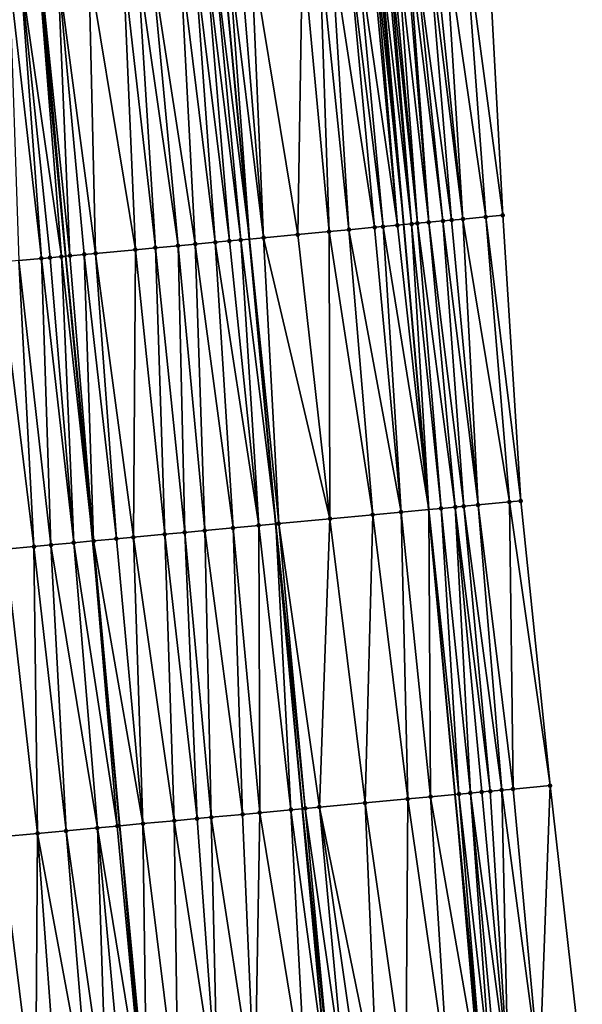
# Model space of a CAD drawing. Header units: feet. Extents: x 2004186 to 2014793, y 836912 to 864902.
# Tile 106 of 256: x 2010524 to 2010563, y 840158 to 840226. Entities that reach past the tile are written whole.
import ezdxf

# ---------------------------------------------------------------- set-up
doc = ezdxf.new("R2010")
doc.units = ezdxf.units.FT
doc.header["$LTSCALE"] = 100
doc.header["$MEASUREMENT"] = 0
for name, color, linetype, lineweight in [('EP_Travel Lane', 5, 'Continuous', 40), ('GPL_Skip Line', 2, 'Continuous', 40), ('Road Shots', 4, 'Continuous', 200), ('Road X-Section', 30, 'Continuous', 13)]:
    doc.layers.add(name, color=color, linetype=linetype, lineweight=lineweight)
doc.layers.add('I-77 SB_MM21-27-Surface-Border', color=7, linetype='Continuous')
doc.layers.add('I-77 SB_MM21-27-Surface-TIN', color=7, linetype='Continuous')

msp = doc.modelspace()

# ---------------------------------------------------------------- linework, layer by layer
at = {"layer": 'EP_Travel Lane'}
msp.add_polyline3d([(2010556.355448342, 840152.3034019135, 330.2688760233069), (2010554.430376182, 840172.2069594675, 330.634051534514), (2010552.592448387, 840192.1194834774, 330.9710853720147), (2010550.843420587, 840212.0371035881, 331.3881557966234), (2010549.094201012, 840231.9569076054, 331.7722658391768), (2010547.344998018, 840251.8765227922, 332.1485523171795), (2010545.595775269, 840271.7966101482, 332.5026680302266), (2010543.941322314, 840291.724983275, 332.8852178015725), (2010542.38311738, 840311.6631083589, 333.2561917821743), (2010540.84469176, 840331.3481457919, 333.6275329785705), (2010539.290658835, 840351.2328876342, 334.0001009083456), (2010537.732564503, 840371.1697993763, 334.3547371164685), (2010536.249163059, 840391.1110896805, 334.7345334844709), (2010534.841659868, 840411.057564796, 335.114904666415), (2010533.434118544, 840431.0045803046, 335.4928840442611), (2010532.026614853, 840450.9510625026, 335.8836924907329), (2010530.619156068, 840470.897114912, 336.2643553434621), (2010529.287730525, 840490.8487859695, 336.6517407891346)], dxfattribs=at)
at = {"layer": 'GPL_Skip Line'}
for points in [[(2010545.605046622, 840151.2988158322, 330.430986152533), (2010543.750052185, 840171.2090855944, 330.798773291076), (2010541.895066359, 840191.1192629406, 331.1450450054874), (2010540.040308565, 840211.0269927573, 331.569618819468), (2010538.185337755, 840230.9370089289, 331.9563246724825), (2010536.330367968, 840250.8470141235, 332.3300883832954), (2010534.475412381, 840270.7568669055, 332.6996898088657), (2010532.620452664, 840290.6667640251, 333.0710368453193), (2010530.765474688, 840310.576857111, 333.44951353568), (2010529.121658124, 840330.5041571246, 333.8388723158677), (2010527.736114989, 840350.4524340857, 334.206872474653), (2010526.394859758, 840370.4036084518, 334.5657737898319), (2010525.053599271, 840390.3548610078, 334.9360605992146), (2010523.712345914, 840410.3060075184, 335.3012981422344), (2010522.371081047, 840430.2573252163, 335.6719286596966), (2010521.029839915, 840450.2082898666, 336.0640894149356), (2010519.68862549, 840470.1588572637, 336.4457546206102), (2010518.347358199, 840490.1102110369, 336.8203142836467)], [(2010532.85972294, 840150.1082134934, 330.6014254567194), (2010530.973929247, 840170.0159909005, 330.96115323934), (2010529.08823971, 840189.9226687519, 331.3112808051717), (2010527.202697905, 840209.82778705, 331.7282210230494), (2010525.316973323, 840229.7348348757, 332.1254886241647), (2010523.492174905, 840249.6479030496, 332.4954103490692), (2010521.841065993, 840269.5770501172, 332.8442621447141), (2010520.303557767, 840289.51656089, 333.2134123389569), (2010518.766071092, 840309.4557921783, 333.6050861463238), (2010517.209103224, 840329.6476695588, 333.9935661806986), (2010515.667649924, 840349.638342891, 334.3623856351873), (2010514.130258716, 840369.5763360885, 334.7117443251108), (2010512.592855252, 840389.5144882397, 335.0864436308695), (2010511.141634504, 840409.4577796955, 335.4749569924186), (2010509.806603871, 840429.4092731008, 335.8438512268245), (2010508.500647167, 840449.3631175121, 336.2124749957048), (2010507.194769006, 840469.3157618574, 336.6134243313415), (2010505.888818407, 840489.2695129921, 336.9922419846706)]]:
    msp.add_polyline3d(points, dxfattribs=at)
at = {"layer": 'I-77 SB_MM21-27-Surface-Border', "color": 3, "linetype": 'ByBlock', "lineweight": -2}
msp.add_polyline3d([(2010536.849331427, 840471.3208559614, 336.0050703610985), (2010538.390081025, 840451.383917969, 335.6224486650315), (2010540.130386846, 840431.4602963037, 335.2108740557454), (2010542.070308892, 840411.5490983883, 334.8064386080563), (2010543.411574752, 840391.5977659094, 334.4439961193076), (2010545.151892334, 840371.6739692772, 334.0697360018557), (2010546.692723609, 840351.7358163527, 333.7014930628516), (2010548.072387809, 840331.8716134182, 333.3338262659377), (2010549.483508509, 840312.3305115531, 332.9620543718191), (2010551.338526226, 840292.4199919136, 332.5739900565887), (2010552.994363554, 840272.4913784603, 332.2107667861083), (2010554.849338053, 840252.5813226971, 331.8384848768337), (2010556.704239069, 840232.6720556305, 331.4535528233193), (2010557.762707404, 840212.6873127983, 331.1088838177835), (2010559.020094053, 840192.723476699, 330.7204090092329), (2010561.074342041, 840172.8305154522, 330.3673975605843), (2010563.327516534, 840152.958373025, 329.9766822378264)], dxfattribs=at)
at = {"layer": 'I-77 SB_MM21-27-Surface-TIN', "color": 128, "linetype": 'ByBlock', "lineweight": -2}
for points in [[(2010549.535855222, 840231.9980299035, 331.7735958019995), (2010549.094201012, 840231.9569076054, 331.7722658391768), (2010551.390799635, 840212.0882970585, 331.3783317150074)], [(2010549.734989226, 840232.0166215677, 331.7715809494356), (2010549.535855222, 840231.9980299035, 331.7735958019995), (2010551.390799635, 840212.0882970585, 331.3783317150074)], [(2010549.934116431, 840232.0352862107, 331.7657439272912), (2010549.734989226, 840232.0166215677, 331.7715809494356), (2010551.789050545, 840212.1256639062, 331.3651238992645)], [(2010549.734989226, 840232.0166215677, 331.7715809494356), (2010551.390799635, 840212.0882970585, 331.3783317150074), (2010551.789050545, 840212.1256639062, 331.3651238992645)], [(2010550.332356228, 840232.072772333, 331.745855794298), (2010549.934116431, 840232.0352862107, 331.7657439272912), (2010551.789050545, 840212.1256639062, 331.3651238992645)], [(2010550.929710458, 840232.1290601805, 331.7129511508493), (2010550.332356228, 840232.072772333, 331.745855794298), (2010552.585542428, 840212.2005042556, 331.333299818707)], [(2010550.332356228, 840232.072772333, 331.745855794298), (2010551.789050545, 840212.1256639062, 331.3651238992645), (2010552.585542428, 840212.2005042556, 331.333299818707)], [(2010551.128833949, 840232.1477646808, 331.7050266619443), (2010550.929710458, 840232.1290601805, 331.7129511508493), (2010552.585542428, 840212.2005042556, 331.333299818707)], [(2010551.527088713, 840232.1850901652, 331.6935517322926), (2010551.128833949, 840232.1477646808, 331.7050266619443), (2010553.581170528, 840212.2939125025, 331.3007301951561)], [(2010551.128833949, 840232.1477646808, 331.7050266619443), (2010552.585542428, 840212.2005042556, 331.333299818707), (2010553.581170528, 840212.2939125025, 331.3007301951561)], [(2010552.522692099, 840232.2787636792, 331.6460201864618), (2010551.527088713, 840232.1850901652, 331.6935517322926), (2010554.178532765, 840212.3501144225, 331.2732283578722)], [(2010551.527088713, 840232.1850901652, 331.6935517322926), (2010553.581170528, 840212.2939125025, 331.3007301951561), (2010554.178532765, 840212.3501144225, 331.2732283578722)], [(2010552.920930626, 840232.3162634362, 331.625417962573), (2010552.522692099, 840232.2787636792, 331.6460201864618), (2010554.975010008, 840212.4251118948, 331.2334365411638)], [(2010552.522692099, 840232.2787636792, 331.6460201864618), (2010554.178532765, 840212.3501144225, 331.2732283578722), (2010554.975010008, 840212.4251118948, 331.2334365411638)], [(2010553.71742029, 840232.3911276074, 331.5913018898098), (2010552.920930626, 840232.3162634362, 331.625417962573), (2010554.975010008, 840212.4251118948, 331.2334365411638)], [(2010555.111259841, 840232.5223262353, 331.5218400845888), (2010553.71742029, 840232.3911276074, 331.5913018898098), (2010556.567986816, 840212.5748672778, 331.166001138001)], [(2010553.71742029, 840232.3911276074, 331.5913018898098), (2010554.975010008, 840212.4251118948, 331.2334365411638), (2010556.567986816, 840212.5748672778, 331.166001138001)], [(2010555.111259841, 840232.5223262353, 331.5218400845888), (2010557.762707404, 840212.6873127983, 331.1088838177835), (2010556.704239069, 840232.6720556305, 331.4535528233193)], [(2010555.111259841, 840232.5223262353, 331.5218400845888), (2010556.567986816, 840212.5748672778, 331.166001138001), (2010557.762707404, 840212.6873127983, 331.1088838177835)], [(2010543.76105012, 840231.458002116, 331.8775667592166), (2010540.176653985, 840231.1231811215, 331.9227920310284), (2010543.425556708, 840211.343372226, 331.5201689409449)], [(2010543.76105012, 840231.458002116, 331.8775667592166), (2010543.425556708, 840211.343372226, 331.5201689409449), (2010545.616008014, 840211.5481245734, 331.4863352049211)], [(2010544.95583647, 840231.5697418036, 331.8555422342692), (2010543.76105012, 840231.458002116, 331.8775667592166), (2010545.616008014, 840211.5481245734, 331.4863352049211)], [(2010545.752361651, 840231.6442247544, 331.841392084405), (2010544.95583647, 840231.5697418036, 331.8555422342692), (2010547.009922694, 840211.6785168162, 331.4599722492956)], [(2010544.95583647, 840231.5697418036, 331.8555422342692), (2010545.616008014, 840211.5481245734, 331.4863352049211), (2010547.009922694, 840211.6785168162, 331.4599722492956)], [(2010546.947156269, 840231.755875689, 331.8240158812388), (2010545.752361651, 840231.6442247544, 331.841392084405), (2010548.802115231, 840211.8459866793, 331.4350682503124)], [(2010545.752361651, 840231.6442247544, 331.841392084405), (2010547.009922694, 840211.6785168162, 331.4599722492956), (2010548.802115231, 840211.8459866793, 331.4350682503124)], [(2010547.54454417, 840231.8118021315, 331.8100393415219), (2010546.947156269, 840231.755875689, 331.8240158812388), (2010549.399506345, 840211.9018786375, 331.4232846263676)], [(2010546.947156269, 840231.755875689, 331.8240158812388), (2010548.802115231, 840211.8459866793, 331.4350682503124), (2010549.399506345, 840211.9018786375, 331.4232846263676)], [(2010548.540176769, 840231.9051621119, 331.7789287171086), (2010547.54454417, 840231.8118021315, 331.8100393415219), (2010550.395144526, 840211.9951786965, 331.3962012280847)], [(2010547.54454417, 840231.8118021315, 331.8100393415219), (2010549.399506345, 840211.9018786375, 331.4232846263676), (2010550.395144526, 840211.9951786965, 331.3962012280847)], [(2010548.739306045, 840231.9238045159, 331.7742564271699), (2010548.540176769, 840231.9051621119, 331.7789287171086), (2010550.395144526, 840211.9951786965, 331.3962012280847)], [(2010548.938439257, 840231.9424046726, 331.7717967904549), (2010548.739306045, 840231.9238045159, 331.7742564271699), (2010550.843420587, 840212.0371035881, 331.3881557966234)], [(2010548.739306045, 840231.9238045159, 331.7742564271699), (2010550.395144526, 840211.9951786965, 331.3962012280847), (2010550.843420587, 840212.0371035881, 331.3881557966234)], [(2010548.938439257, 840231.9424046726, 331.7717967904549), (2010550.843420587, 840212.0371035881, 331.3881557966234), (2010549.094201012, 840231.9569076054, 331.7722658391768)], [(2010551.390799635, 840212.0882970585, 331.3783317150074), (2010549.094201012, 840231.9569076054, 331.7722658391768), (2010550.843420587, 840212.0371035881, 331.3881557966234)], [(2010535.198338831, 840230.6580144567, 331.9928065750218), (2010533.207004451, 840230.472037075, 332.0161362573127), (2010536.256772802, 840210.6736404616, 331.612295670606)], [(2010536.194011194, 840230.7509476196, 331.9840499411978), (2010535.198338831, 840230.6580144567, 331.9928065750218), (2010537.650710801, 840210.8037824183, 331.598624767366)], [(2010535.198338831, 840230.6580144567, 331.9928065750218), (2010536.256772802, 840210.6736404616, 331.612295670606), (2010537.650710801, 840210.8037824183, 331.598624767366)], [(2010536.990544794, 840230.8253402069, 331.9746324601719), (2010536.194011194, 840230.7509476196, 331.9840499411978), (2010538.6463857, 840210.896688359, 331.5915271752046)], [(2010536.194011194, 840230.7509476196, 331.9840499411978), (2010537.650710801, 840210.8037824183, 331.598624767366), (2010538.6463857, 840210.896688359, 331.5915271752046)], [(2010537.587944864, 840230.8811360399, 331.9674964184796), (2010536.990544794, 840230.8253402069, 331.9746324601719), (2010539.442914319, 840210.9711344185, 331.5796976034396)], [(2010536.990544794, 840230.8253402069, 331.9746324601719), (2010538.6463857, 840210.896688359, 331.5915271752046), (2010539.442914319, 840210.9711344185, 331.5796976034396)], [(2010537.587944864, 840230.8811360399, 331.9674964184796), (2010540.040308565, 840211.0269927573, 331.569618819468), (2010538.185337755, 840230.9370089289, 331.9563246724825)], [(2010537.587944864, 840230.8811360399, 331.9674964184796), (2010539.442914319, 840210.9711344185, 331.5796976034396), (2010540.040308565, 840211.0269927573, 331.569618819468)], [(2010538.583599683, 840230.9742575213, 331.9488768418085), (2010538.185337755, 840230.9370089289, 331.9563246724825), (2010540.040308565, 840211.0269927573, 331.569618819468)], [(2010539.380124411, 840231.0487453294, 331.9344723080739), (2010538.583599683, 840230.9742575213, 331.9488768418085), (2010541.035965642, 840211.1200899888, 331.5528208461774)], [(2010538.583599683, 840230.9742575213, 331.9488768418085), (2010540.040308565, 840211.0269927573, 331.569618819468), (2010541.035965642, 840211.1200899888, 331.5528208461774)], [(2010540.176653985, 840231.1231811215, 331.9227920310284), (2010539.380124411, 840231.0487453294, 331.9344723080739), (2010541.035965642, 840211.1200899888, 331.5528208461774)], [(2010540.176653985, 840231.1231811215, 331.9227920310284), (2010541.035965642, 840211.1200899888, 331.5528208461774), (2010543.425556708, 840211.343372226, 331.5201689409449)], [(2010528.82608523, 840230.0627106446, 332.0766893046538), (2010526.635643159, 840229.8578591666, 332.116825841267), (2010529.287131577, 840210.0224072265, 331.7071945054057)], [(2010531.215683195, 840230.2859188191, 332.0468440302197), (2010528.82608523, 840230.0627106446, 332.0766893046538), (2010532.074981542, 840210.2829705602, 331.6656832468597)], [(2010528.82608523, 840230.0627106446, 332.0766893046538), (2010529.287131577, 840210.0224072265, 331.7071945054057), (2010532.074981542, 840210.2829705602, 331.6656832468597)], [(2010532.211345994, 840230.3789546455, 332.032710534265), (2010531.215683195, 840230.2859188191, 332.0468440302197), (2010533.468920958, 840210.4130973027, 331.6527838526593)], [(2010531.215683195, 840230.2859188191, 332.0468440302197), (2010532.074981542, 840210.2829705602, 331.6656832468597), (2010533.468920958, 840210.4130973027, 331.6527838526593)], [(2010533.207004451, 840230.472037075, 332.0161362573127), (2010532.211345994, 840230.3789546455, 332.032710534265), (2010535.061972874, 840210.562046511, 331.6262297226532)], [(2010532.211345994, 840230.3789546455, 332.032710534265), (2010533.468920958, 840210.4130973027, 331.6527838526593), (2010535.061972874, 840210.562046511, 331.6262297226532)], [(2010533.207004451, 840230.472037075, 332.0161362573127), (2010535.061972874, 840210.562046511, 331.6262297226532), (2010536.256772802, 840210.6736404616, 331.612295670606)], [(2010524.04689363, 840229.6162477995, 332.1388150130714), (2010523.250350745, 840229.5419548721, 332.1430129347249), (2010525.503617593, 840209.6688211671, 331.761725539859)], [(2010523.250350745, 840229.5419548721, 332.1430129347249), (2010523.910533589, 840209.5202163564, 331.770815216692), (2010525.503617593, 840209.6688211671, 331.761725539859)], [(2010524.04689363, 840229.6162477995, 332.1388150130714), (2010526.897525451, 840209.7992866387, 331.7316491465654), (2010525.316973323, 840229.7348348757, 332.1254886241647)], [(2010524.04689363, 840229.6162477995, 332.1388150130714), (2010526.101011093, 840209.7246875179, 331.751240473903), (2010526.897525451, 840209.7992866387, 331.7316491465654)], [(2010524.04689363, 840229.6162477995, 332.1388150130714), (2010525.503617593, 840209.6688211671, 331.761725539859), (2010526.101011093, 840209.7246875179, 331.751240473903)], [(2010525.440830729, 840229.7463994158, 332.1241890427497), (2010525.316973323, 840229.7348348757, 332.1254886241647), (2010527.202697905, 840209.82778705, 331.7282210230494)], [(2010526.897525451, 840209.7992866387, 331.7316491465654), (2010527.202697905, 840209.82778705, 331.7282210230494), (2010525.316973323, 840229.7348348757, 332.1254886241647)], [(2010525.440830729, 840229.7463994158, 332.1241890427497), (2010527.494925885, 840209.8550785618, 331.7249383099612), (2010526.635643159, 840229.8578591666, 332.116825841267)], [(2010525.440830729, 840229.7463994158, 332.1241890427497), (2010527.202697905, 840209.82778705, 331.7282210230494), (2010527.494925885, 840209.8550785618, 331.7249383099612)], [(2010529.287131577, 840210.0224072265, 331.7071945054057), (2010526.635643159, 840229.8578591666, 332.116825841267), (2010528.490600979, 840209.9479824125, 331.7179467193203)], [(2010528.490600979, 840209.9479824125, 331.7179467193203), (2010526.635643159, 840229.8578591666, 332.116825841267), (2010527.494925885, 840209.8550785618, 331.7249383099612)], [(2010550.395144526, 840211.9951786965, 331.3962012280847), (2010552.592448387, 840192.1194834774, 330.9710853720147), (2010550.843420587, 840212.0371035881, 331.3881557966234)], [(2010551.390799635, 840212.0882970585, 331.3783317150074), (2010550.843420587, 840212.0371035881, 331.3881557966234), (2010552.592448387, 840192.1194834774, 330.9710853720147)], [(2010551.789050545, 840212.1256639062, 331.3651238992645), (2010551.390799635, 840212.0882970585, 331.3783317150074), (2010553.444682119, 840192.1992588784, 330.9528247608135)], [(2010551.390799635, 840212.0882970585, 331.3783317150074), (2010552.592448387, 840192.1194834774, 330.9710853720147), (2010553.444682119, 840192.1992588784, 330.9528247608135)], [(2010552.585542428, 840212.2005042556, 331.333299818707), (2010551.789050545, 840212.1256639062, 331.3651238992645), (2010554.440318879, 840192.2925741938, 330.9258227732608)], [(2010551.789050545, 840212.1256639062, 331.3651238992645), (2010553.444682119, 840192.1992588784, 330.9528247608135), (2010554.440318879, 840192.2925741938, 330.9258227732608)], [(2010553.581170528, 840212.2939125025, 331.3007301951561), (2010552.585542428, 840212.2005042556, 331.333299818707), (2010555.0376918, 840192.3486614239, 330.9048025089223)], [(2010552.585542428, 840212.2005042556, 331.333299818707), (2010554.440318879, 840192.2925741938, 330.9258227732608), (2010555.0376918, 840192.3486614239, 330.9048025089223)], [(2010554.178532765, 840212.3501144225, 331.2732283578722), (2010553.581170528, 840212.2939125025, 331.3007301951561), (2010556.033293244, 840192.442355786, 330.8591689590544)], [(2010553.581170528, 840212.2939125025, 331.3007301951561), (2010555.0376918, 840192.3486614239, 330.9048025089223), (2010556.033293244, 840192.442355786, 330.8591689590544)], [(2010554.975010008, 840212.4251118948, 331.2334365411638), (2010554.178532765, 840212.3501144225, 331.2732283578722), (2010556.033293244, 840192.442355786, 330.8591689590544)], [(2010556.567986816, 840212.5748672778, 331.166001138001), (2010554.975010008, 840212.4251118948, 331.2334365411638), (2010558.223607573, 840192.6485783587, 330.7541067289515)], [(2010554.975010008, 840212.4251118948, 331.2334365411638), (2010556.033293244, 840192.442355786, 330.8591689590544), (2010558.223607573, 840192.6485783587, 330.7541067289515)], [(2010556.567986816, 840212.5748672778, 331.166001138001), (2010559.020094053, 840192.723476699, 330.7204090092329), (2010557.762707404, 840212.6873127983, 331.1088838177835)], [(2010556.567986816, 840212.5748672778, 331.166001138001), (2010558.223607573, 840192.6485783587, 330.7541067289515), (2010559.020094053, 840192.723476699, 330.7204090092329)], [(2010545.616008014, 840211.5481245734, 331.4863352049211), (2010543.425556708, 840211.343372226, 331.5201689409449), (2010545.678561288, 840191.4730535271, 331.0821346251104)], [(2010547.009922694, 840211.6785168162, 331.4599722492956), (2010545.616008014, 840211.5481245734, 331.4863352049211), (2010548.665557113, 840191.7520812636, 331.0462620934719)], [(2010545.616008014, 840211.5481245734, 331.4863352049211), (2010545.678561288, 840191.4730535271, 331.0821346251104), (2010548.665557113, 840191.7520812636, 331.0462620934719)], [(2010548.802115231, 840211.8459866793, 331.4350682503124), (2010547.009922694, 840211.6785168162, 331.4599722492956), (2010550.65686911, 840191.9382988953, 331.0125585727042)], [(2010547.009922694, 840211.6785168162, 331.4599722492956), (2010548.665557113, 840191.7520812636, 331.0462620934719), (2010550.65686911, 840191.9382988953, 331.0125585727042)], [(2010549.399506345, 840211.9018786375, 331.4232846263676), (2010548.802115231, 840211.8459866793, 331.4350682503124), (2010550.65686911, 840191.9382988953, 331.0125585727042)], [(2010550.395144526, 840211.9951786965, 331.3962012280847), (2010549.399506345, 840211.9018786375, 331.4232846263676), (2010552.592448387, 840192.1194834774, 330.9710853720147)], [(2010549.399506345, 840211.9018786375, 331.4232846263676), (2010550.65686911, 840191.9382988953, 331.0125585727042), (2010552.592448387, 840192.1194834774, 330.9710853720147)], [(2010536.256772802, 840210.6736404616, 331.612295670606), (2010535.061972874, 840210.562046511, 331.6262297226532), (2010536.916734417, 840190.6542764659, 331.2018954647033)], [(2010537.650710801, 840210.8037824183, 331.598624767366), (2010536.256772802, 840210.6736404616, 331.612295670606), (2010538.908069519, 840190.8402461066, 331.1803816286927)], [(2010536.256772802, 840210.6736404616, 331.612295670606), (2010536.916734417, 840190.6542764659, 331.2018954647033), (2010538.908069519, 840190.8402461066, 331.1803816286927)], [(2010538.6463857, 840210.896688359, 331.5915271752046), (2010537.650710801, 840210.8037824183, 331.598624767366), (2010540.700277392, 840191.0075513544, 331.1643335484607)], [(2010537.650710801, 840210.8037824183, 331.598624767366), (2010538.908069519, 840190.8402461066, 331.1803816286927), (2010540.700277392, 840191.0075513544, 331.1643335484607)], [(2010539.442914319, 840210.9711344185, 331.5796976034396), (2010538.6463857, 840210.896688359, 331.5915271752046), (2010540.700277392, 840191.0075513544, 331.1643335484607)], [(2010539.442914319, 840210.9711344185, 331.5796976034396), (2010541.895066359, 840191.1192629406, 331.1450450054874), (2010540.040308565, 840211.0269927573, 331.569618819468)], [(2010539.442914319, 840210.9711344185, 331.5796976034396), (2010540.700277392, 840191.0075513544, 331.1643335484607), (2010541.895066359, 840191.1192629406, 331.1450450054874)], [(2010541.035965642, 840211.1200899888, 331.5528208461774), (2010540.040308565, 840211.0269927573, 331.569618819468), (2010542.094197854, 840191.1378815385, 331.1418302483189)], [(2010542.094197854, 840191.1378815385, 331.1418302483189), (2010540.040308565, 840211.0269927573, 331.569618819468), (2010541.895066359, 840191.1192629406, 331.1450450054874)], [(2010543.425556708, 840211.343372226, 331.5201689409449), (2010541.035965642, 840211.1200899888, 331.5528208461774), (2010545.678561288, 840191.4730535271, 331.0821346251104)], [(2010541.035965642, 840211.1200899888, 331.5528208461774), (2010542.094197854, 840191.1378815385, 331.1418302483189), (2010545.678561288, 840191.4730535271, 331.0821346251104)], [(2010529.287131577, 840210.0224072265, 331.7071945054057), (2010528.490600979, 840209.9479824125, 331.7179467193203), (2010530.743651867, 840190.0771666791, 331.2982723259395)], [(2010532.074981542, 840210.2829705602, 331.6656832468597), (2010529.287131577, 840210.0224072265, 331.7071945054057), (2010531.938446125, 840190.1888214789, 331.2817750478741)], [(2010529.287131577, 840210.0224072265, 331.7071945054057), (2010530.743651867, 840190.0771666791, 331.2982723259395), (2010531.938446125, 840190.1888214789, 331.2817750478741)], [(2010532.074981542, 840210.2829705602, 331.6656832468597), (2010531.938446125, 840190.1888214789, 331.2817750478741), (2010534.128891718, 840190.3936351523, 331.2459654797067)], [(2010533.468920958, 840210.4130973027, 331.6527838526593), (2010532.074981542, 840210.2829705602, 331.6656832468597), (2010534.128891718, 840190.3936351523, 331.2459654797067)], [(2010535.061972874, 840210.562046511, 331.6262297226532), (2010533.468920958, 840210.4130973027, 331.6527838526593), (2010535.522813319, 840190.5239531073, 331.224063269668)], [(2010533.468920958, 840210.4130973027, 331.6527838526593), (2010534.128891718, 840190.3936351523, 331.2459654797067), (2010535.522813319, 840190.5239531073, 331.224063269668)], [(2010535.061972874, 840210.562046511, 331.6262297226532), (2010535.522813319, 840190.5239531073, 331.224063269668), (2010536.916734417, 840190.6542764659, 331.2018954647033)], [(2010523.910533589, 840209.5202163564, 331.770815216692), (2010522.516601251, 840209.3900136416, 331.7875671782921), (2010524.968785, 840189.5378018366, 331.36326191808)], [(2010522.516601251, 840209.3900136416, 331.7875671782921), (2010522.977460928, 840189.351713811, 331.3905948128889), (2010524.968785, 840189.5378018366, 331.36326191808)], [(2010525.503617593, 840209.6688211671, 331.761725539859), (2010523.910533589, 840209.5202163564, 331.770815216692), (2010526.163577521, 840189.649475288, 331.3458478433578)], [(2010523.910533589, 840209.5202163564, 331.770815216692), (2010524.968785, 840189.5378018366, 331.36326191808), (2010526.163577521, 840189.649475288, 331.3458478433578)], [(2010527.756644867, 840189.798258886, 331.3282491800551), (2010526.101011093, 840209.7246875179, 331.751240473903), (2010525.503617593, 840209.6688211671, 331.761725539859)], [(2010527.756644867, 840189.798258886, 331.3282491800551), (2010525.503617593, 840209.6688211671, 331.761725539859), (2010526.163577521, 840189.649475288, 331.3458478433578)], [(2010527.756644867, 840189.798258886, 331.3282491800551), (2010526.897525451, 840209.7992866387, 331.7316491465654), (2010526.101011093, 840209.7246875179, 331.751240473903)], [(2010526.897525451, 840209.7992866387, 331.7316491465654), (2010529.08823971, 840189.9226687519, 331.3112808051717), (2010527.202697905, 840209.82778705, 331.7282210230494)], [(2010527.756644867, 840189.798258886, 331.3282491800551), (2010529.08823971, 840189.9226687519, 331.3112808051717), (2010526.897525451, 840209.7992866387, 331.7316491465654)], [(2010529.150574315, 840189.9284926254, 331.3104864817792), (2010527.494925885, 840209.8550785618, 331.7249383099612), (2010527.202697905, 840209.82778705, 331.7282210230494)], [(2010529.150574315, 840189.9284926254, 331.3104864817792), (2010527.202697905, 840209.82778705, 331.7282210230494), (2010529.08823971, 840189.9226687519, 331.3112808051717)], [(2010528.490600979, 840209.9479824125, 331.7179467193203), (2010527.494925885, 840209.8550785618, 331.7249383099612), (2010529.150574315, 840189.9284926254, 331.3104864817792)], [(2010528.490600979, 840209.9479824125, 331.7179467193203), (2010529.150574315, 840189.9284926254, 331.3104864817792), (2010530.743651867, 840190.0771666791, 331.2982723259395)], [(2010550.65686911, 840191.9382988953, 331.0125585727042), (2010552.711042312, 840172.0461403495, 330.6711081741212), (2010552.592448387, 840192.1194834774, 330.9710853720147)], [(2010553.444682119, 840192.1992588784, 330.9528247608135), (2010552.592448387, 840192.1194834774, 330.9710853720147), (2010554.702350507, 840172.2323987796, 330.6281896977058)], [(2010552.711042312, 840172.0461403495, 330.6711081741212), (2010554.430376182, 840172.2069594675, 330.634051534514), (2010552.592448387, 840192.1194834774, 330.9710853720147)], [(2010554.702350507, 840172.2323987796, 330.6281896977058), (2010552.592448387, 840192.1194834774, 330.9710853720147), (2010554.430376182, 840172.2069594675, 330.634051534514)], [(2010554.440318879, 840192.2925741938, 330.9258227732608), (2010553.444682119, 840192.1992588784, 330.9528247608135), (2010555.498872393, 840172.3069170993, 330.6101392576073)], [(2010553.444682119, 840192.1992588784, 330.9528247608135), (2010554.702350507, 840172.2323987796, 330.6281896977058), (2010555.498872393, 840172.3069170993, 330.6101392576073)], [(2010555.0376918, 840192.3486614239, 330.9048025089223), (2010554.440318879, 840192.2925741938, 330.9258227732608), (2010556.892755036, 840172.4376532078, 330.5591117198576)], [(2010554.440318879, 840192.2925741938, 330.9258227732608), (2010555.498872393, 840172.3069170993, 330.6101392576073), (2010556.295381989, 840172.3815673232, 330.5842962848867)], [(2010554.440318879, 840192.2925741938, 330.9258227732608), (2010556.295381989, 840172.3815673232, 330.5842962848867), (2010556.892755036, 840172.4376532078, 330.5591117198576)], [(2010556.033293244, 840192.442355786, 330.8591689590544), (2010555.0376918, 840192.3486614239, 330.9048025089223), (2010557.689242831, 840172.5125374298, 330.5194448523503)], [(2010555.0376918, 840192.3486614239, 330.9048025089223), (2010556.892755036, 840172.4376532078, 330.5591117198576), (2010557.689242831, 840172.5125374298, 330.5194448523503)], [(2010558.223607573, 840192.6485783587, 330.7541067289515), (2010556.033293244, 840192.442355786, 330.8591689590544), (2010558.485728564, 840172.5874437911, 330.4784700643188)], [(2010556.033293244, 840192.442355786, 330.8591689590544), (2010557.689242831, 840172.5125374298, 330.5194448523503), (2010558.485728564, 840172.5874437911, 330.4784700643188)], [(2010559.020094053, 840192.723476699, 330.7204090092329), (2010558.223607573, 840192.6485783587, 330.7541067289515), (2010561.074342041, 840172.8305154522, 330.3673975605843)], [(2010558.223607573, 840192.6485783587, 330.7541067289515), (2010558.485728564, 840172.5874437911, 330.4784700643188), (2010561.074342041, 840172.8305154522, 330.3673975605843)], [(2010545.678561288, 840191.4730535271, 331.0821346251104), (2010542.094197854, 840191.1378815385, 331.1418302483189), (2010544.944844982, 840171.3207560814, 330.7780184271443)], [(2010545.678561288, 840191.4730535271, 331.0821346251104), (2010544.944844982, 840171.3207560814, 330.7780184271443), (2010548.130990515, 840171.6182069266, 330.7425881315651)], [(2010548.665557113, 840191.7520812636, 331.0462620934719), (2010545.678561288, 840191.4730535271, 331.0821346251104), (2010548.130990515, 840171.6182069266, 330.7425881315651)], [(2010548.665557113, 840191.7520812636, 331.0462620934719), (2010548.130990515, 840171.6182069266, 330.7425881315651), (2010551.11797681, 840171.8973369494, 330.6934299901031)], [(2010550.65686911, 840191.9382988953, 331.0125585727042), (2010548.665557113, 840191.7520812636, 331.0462620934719), (2010551.11797681, 840171.8973369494, 330.6934299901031)], [(2010550.65686911, 840191.9382988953, 331.0125585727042), (2010551.11797681, 840171.8973369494, 330.6934299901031), (2010552.711042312, 840172.0461403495, 330.6711081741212)], [(2010538.908069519, 840190.8402461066, 331.1803816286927), (2010536.916734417, 840190.6542764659, 331.2018954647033), (2010539.568237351, 840170.8186687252, 330.846021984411)], [(2010540.700277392, 840191.0075513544, 331.1643335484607), (2010538.908069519, 840190.8402461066, 331.1803816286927), (2010540.763041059, 840170.9302220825, 330.8321867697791)], [(2010538.908069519, 840190.8402461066, 331.1803816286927), (2010539.568237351, 840170.8186687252, 330.846021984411), (2010540.763041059, 840170.9302220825, 330.8321867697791)], [(2010540.700277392, 840191.0075513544, 331.1643335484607), (2010542.953524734, 840171.1346270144, 330.8132944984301), (2010541.895066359, 840191.1192629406, 331.1450450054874)], [(2010540.700277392, 840191.0075513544, 331.1643335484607), (2010540.763041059, 840170.9302220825, 330.8321867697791), (2010542.953524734, 840171.1346270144, 330.8132944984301)], [(2010542.094197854, 840191.1378815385, 331.1418302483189), (2010541.895066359, 840191.1192629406, 331.1450450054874), (2010543.949184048, 840171.2277002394, 330.7951429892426)], [(2010542.953524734, 840171.1346270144, 330.8132944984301), (2010543.750052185, 840171.2090855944, 330.798773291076), (2010541.895066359, 840191.1192629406, 331.1450450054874)], [(2010543.949184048, 840171.2277002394, 330.7951429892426), (2010541.895066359, 840191.1192629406, 331.1450450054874), (2010543.750052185, 840171.2090855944, 330.798773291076)], [(2010542.094197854, 840191.1378815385, 331.1418302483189), (2010543.949184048, 840171.2277002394, 330.7951429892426), (2010544.944844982, 840171.3207560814, 330.7780184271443)], [(2010530.743651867, 840190.0771666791, 331.2982723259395), (2010529.150574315, 840189.9284926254, 331.3104864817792), (2010532.598574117, 840170.1676717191, 330.9426242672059)], [(2010531.938446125, 840190.1888214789, 331.2817750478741), (2010530.743651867, 840190.0771666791, 331.2982723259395), (2010532.598574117, 840170.1676717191, 330.9426242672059)], [(2010534.128891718, 840190.3936351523, 331.2459654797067), (2010531.938446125, 840190.1888214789, 331.2817750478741), (2010534.78903695, 840170.3723003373, 330.9105172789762)], [(2010531.938446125, 840190.1888214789, 331.2817750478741), (2010532.598574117, 840170.1676717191, 330.9426242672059), (2010534.78903695, 840170.3723003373, 330.9105172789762)], [(2010535.522813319, 840190.5239531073, 331.224063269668), (2010534.128891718, 840190.3936351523, 331.2459654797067), (2010536.382109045, 840170.5210329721, 330.8923760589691)], [(2010534.128891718, 840190.3936351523, 331.2459654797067), (2010534.78903695, 840170.3723003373, 330.9105172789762), (2010536.382109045, 840170.5210329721, 330.8923760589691)], [(2010536.916734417, 840190.6542764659, 331.2018954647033), (2010535.522813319, 840190.5239531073, 331.224063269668), (2010537.377780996, 840170.613970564, 330.88223736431)], [(2010535.522813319, 840190.5239531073, 331.224063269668), (2010536.382109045, 840170.5210329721, 330.8923760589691), (2010537.377780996, 840170.613970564, 330.88223736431)], [(2010536.916734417, 840190.6542764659, 331.2018954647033), (2010537.377780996, 840170.613970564, 330.88223736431), (2010539.568237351, 840170.8186687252, 330.846021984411)], [(2010522.977460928, 840189.351713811, 331.3905948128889), (2010522.641915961, 840169.2376372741, 331.0829151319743), (2010525.230636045, 840169.4795646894, 331.0394412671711)], [(2010524.968785, 840189.5378018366, 331.36326191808), (2010522.977460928, 840189.351713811, 331.3905948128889), (2010525.230636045, 840169.4795646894, 331.0394412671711)], [(2010526.163577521, 840189.649475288, 331.3458478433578), (2010524.968785, 840189.5378018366, 331.36326191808), (2010527.221964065, 840169.6656103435, 331.0090929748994)], [(2010524.968785, 840189.5378018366, 331.36326191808), (2010525.230636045, 840169.4795646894, 331.0394412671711), (2010527.221964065, 840169.6656103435, 331.0090929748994)], [(2010527.756644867, 840189.798258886, 331.3282491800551), (2010526.163577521, 840189.649475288, 331.3458478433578), (2010529.412442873, 840169.8700674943, 330.9871157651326)], [(2010529.412442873, 840169.8700674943, 330.9871157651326), (2010526.163577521, 840189.649475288, 331.3458478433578), (2010527.221964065, 840169.6656103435, 331.0090929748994)], [(2010527.756644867, 840189.798258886, 331.3282491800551), (2010530.806368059, 840170.0003469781, 330.9630642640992), (2010529.08823971, 840189.9226687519, 331.3112808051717)], [(2010527.756644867, 840189.798258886, 331.3282491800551), (2010529.412442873, 840169.8700674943, 330.9871157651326), (2010530.806368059, 840170.0003469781, 330.9630642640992)], [(2010529.150574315, 840189.9284926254, 331.3104864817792), (2010529.08823971, 840189.9226687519, 331.3112808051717), (2010530.973929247, 840170.0159909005, 330.96115323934)], [(2010530.806368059, 840170.0003469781, 330.9630642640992), (2010530.973929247, 840170.0159909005, 330.96115323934), (2010529.08823971, 840189.9226687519, 331.3112808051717)], [(2010529.150574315, 840189.9284926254, 331.3104864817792), (2010530.973929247, 840170.0159909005, 330.96115323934), (2010532.598574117, 840170.1676717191, 330.9426242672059)], [(2010561.074342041, 840172.8305154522, 330.3673975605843), (2010558.485728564, 840172.5874437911, 330.4784700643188), (2010560.340679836, 840152.6776373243, 330.109749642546)], [(2010561.074342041, 840172.8305154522, 330.3673975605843), (2010560.340679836, 840152.6776373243, 330.109749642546), (2010563.327516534, 840152.958373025, 329.9766822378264)], [(2010552.711042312, 840172.0461403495, 330.6711081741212), (2010556.159067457, 840152.285047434, 330.2720211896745), (2010554.430376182, 840172.2069594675, 330.634051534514)], [(2010554.702350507, 840172.2323987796, 330.6281896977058), (2010554.430376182, 840172.2069594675, 330.634051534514), (2010556.355448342, 840152.3034019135, 330.2688760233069)], [(2010556.159067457, 840152.285047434, 330.2720211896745), (2010556.355448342, 840152.3034019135, 330.2688760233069), (2010554.430376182, 840172.2069594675, 330.634051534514)], [(2010555.498872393, 840172.3069170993, 330.6101392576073), (2010554.702350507, 840172.2323987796, 330.6281896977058), (2010556.955596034, 840152.3594939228, 330.2592642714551)], [(2010554.702350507, 840172.2323987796, 330.6281896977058), (2010556.355448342, 840152.3034019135, 330.2688760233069), (2010556.955596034, 840152.3594939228, 330.2592642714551)], [(2010556.295381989, 840172.3815673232, 330.5842962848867), (2010555.498872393, 840172.3069170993, 330.6101392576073), (2010558.150344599, 840152.471639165, 330.2141727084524)], [(2010555.498872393, 840172.3069170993, 330.6101392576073), (2010557.353852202, 840152.3968043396, 330.2481274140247), (2010558.150344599, 840152.471639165, 330.2141727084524)], [(2010555.498872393, 840172.3069170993, 330.6101392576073), (2010556.955596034, 840152.3594939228, 330.2592642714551), (2010557.353852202, 840152.3968043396, 330.2481274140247)], [(2010556.892755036, 840172.4376532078, 330.5591117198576), (2010556.295381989, 840172.3815673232, 330.5842962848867), (2010558.150344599, 840152.471639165, 330.2141727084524)], [(2010557.689242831, 840172.5125374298, 330.5194448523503), (2010556.892755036, 840172.4376532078, 330.5591117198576), (2010558.150344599, 840152.471639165, 330.2141727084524)], [(2010558.485728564, 840172.5874437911, 330.4784700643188), (2010557.689242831, 840172.5125374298, 330.5194448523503), (2010560.340679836, 840152.6776373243, 330.109749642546)], [(2010557.689242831, 840172.5125374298, 330.5194448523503), (2010558.150344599, 840152.471639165, 330.2141727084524), (2010560.340679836, 840152.6776373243, 330.109749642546)], [(2010548.130990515, 840171.6182069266, 330.7425881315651), (2010544.944844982, 840171.3207560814, 330.7780184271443), (2010548.990293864, 840151.6152049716, 330.3772298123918)], [(2010551.11797681, 840171.8973369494, 330.6934299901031), (2010548.130990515, 840171.6182069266, 330.7425881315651), (2010550.981623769, 840151.8012303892, 330.3502941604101)], [(2010548.130990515, 840171.6182069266, 330.7425881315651), (2010548.990293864, 840151.6152049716, 330.3772298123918), (2010550.981623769, 840151.8012303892, 330.3502941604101)], [(2010551.11797681, 840171.8973369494, 330.6934299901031), (2010550.981623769, 840151.8012303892, 330.3502941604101), (2010553.968620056, 840152.0802531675, 330.310728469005)], [(2010552.711042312, 840172.0461403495, 330.6711081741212), (2010551.11797681, 840171.8973369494, 330.6934299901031), (2010553.968620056, 840152.0802531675, 330.310728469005)], [(2010552.711042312, 840172.0461403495, 330.6711081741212), (2010553.968620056, 840152.0802531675, 330.310728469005), (2010556.159067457, 840152.285047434, 330.2720211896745)], [(2010539.568237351, 840170.8186687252, 330.846021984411), (2010537.377780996, 840170.613970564, 330.88223736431), (2010540.427576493, 840150.8152825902, 330.4937674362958)], [(2010540.763041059, 840170.9302220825, 330.8321867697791), (2010539.568237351, 840170.8186687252, 330.846021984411), (2010540.427576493, 840150.8152825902, 330.4937674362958)], [(2010540.763041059, 840170.9302220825, 330.8321867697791), (2010540.427576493, 840150.8152825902, 330.4937674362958), (2010544.011987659, 840151.1499422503, 330.4554412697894)], [(2010542.953524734, 840171.1346270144, 330.8132944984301), (2010540.763041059, 840170.9302220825, 330.8321867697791), (2010544.011987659, 840151.1499422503, 330.4554412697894)], [(2010542.953524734, 840171.1346270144, 330.8132944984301), (2010545.605046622, 840151.2988158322, 330.430986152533), (2010543.750052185, 840171.2090855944, 330.798773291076)], [(2010542.953524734, 840171.1346270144, 330.8132944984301), (2010544.011987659, 840151.1499422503, 330.4554412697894), (2010545.605046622, 840151.2988158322, 330.430986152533)], [(2010543.949184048, 840171.2277002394, 330.7951429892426), (2010543.750052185, 840171.2090855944, 330.798773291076), (2010545.804178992, 840151.3174250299, 330.4279292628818)], [(2010545.804178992, 840151.3174250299, 330.4279292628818), (2010543.750052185, 840171.2090855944, 330.798773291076), (2010545.605046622, 840151.2988158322, 330.430986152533)], [(2010544.944844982, 840171.3207560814, 330.7780184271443), (2010543.949184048, 840171.2277002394, 330.7951429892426), (2010546.799846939, 840151.4104055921, 330.4162162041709)], [(2010543.949184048, 840171.2277002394, 330.7951429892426), (2010545.804178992, 840151.3174250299, 330.4279292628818), (2010546.799846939, 840151.4104055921, 330.4162162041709)], [(2010544.944844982, 840171.3207560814, 330.7780184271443), (2010547.795503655, 840151.5035067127, 330.3979223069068), (2010548.990293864, 840151.6152049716, 330.3772298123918)], [(2010544.944844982, 840171.3207560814, 330.7780184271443), (2010546.799846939, 840151.4104055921, 330.4162162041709), (2010547.795503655, 840151.5035067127, 330.3979223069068)], [(2010532.598574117, 840170.1676717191, 330.9426242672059), (2010530.973929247, 840170.0159909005, 330.96115323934), (2010532.85972294, 840150.1082134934, 330.6014254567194)], [(2010534.78903695, 840170.3723003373, 330.9105172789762), (2010532.598574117, 840170.1676717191, 330.9426242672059), (2010535.051002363, 840150.312835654, 330.5762268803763)], [(2010532.598574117, 840170.1676717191, 330.9426242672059), (2010532.85972294, 840150.1082134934, 330.6014254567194), (2010535.051002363, 840150.312835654, 330.5762268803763)], [(2010536.382109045, 840170.5210329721, 330.8923760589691), (2010534.78903695, 840170.3723003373, 330.9105172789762), (2010537.838856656, 840150.5733525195, 330.5340801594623)], [(2010534.78903695, 840170.3723003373, 330.9105172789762), (2010535.051002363, 840150.312835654, 330.5762268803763), (2010537.838856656, 840150.5733525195, 330.5340801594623)], [(2010537.377780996, 840170.613970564, 330.88223736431), (2010536.382109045, 840170.5210329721, 330.8923760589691), (2010537.838856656, 840150.5733525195, 330.5340801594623)], [(2010537.377780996, 840170.613970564, 330.88223736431), (2010537.838856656, 840150.5733525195, 330.5340801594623), (2010540.427576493, 840150.8152825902, 330.4937674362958)], [(2010525.230636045, 840169.4795646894, 331.0394412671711), (2010522.641915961, 840169.2376372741, 331.0829151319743), (2010525.094373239, 840149.3824896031, 330.7228574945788)], [(2010525.230636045, 840169.4795646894, 331.0394412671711), (2010525.094373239, 840149.3824896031, 330.7228574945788), (2010526.687418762, 840149.5315074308, 330.6905285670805)], [(2010528.877873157, 840149.7362266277, 330.6559190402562), (2010527.221964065, 840169.6656103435, 331.0090929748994), (2010525.230636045, 840169.4795646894, 331.0394412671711)], [(2010528.877873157, 840149.7362266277, 330.6559190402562), (2010525.230636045, 840169.4795646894, 331.0394412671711), (2010526.687418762, 840149.5315074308, 330.6905285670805)], [(2010529.412442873, 840169.8700674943, 330.9871157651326), (2010527.221964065, 840169.6656103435, 331.0090929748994), (2010530.072673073, 840149.8478207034, 330.6409135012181)], [(2010530.072673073, 840149.8478207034, 330.6409135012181), (2010527.221964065, 840169.6656103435, 331.0090929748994), (2010528.877873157, 840149.7362266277, 330.6559190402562)], [(2010530.806368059, 840170.0003469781, 330.9630642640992), (2010529.412442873, 840169.8700674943, 330.9871157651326), (2010532.661398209, 840150.089693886, 330.6037060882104)], [(2010529.412442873, 840169.8700674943, 330.9871157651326), (2010531.267478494, 840149.959355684, 330.6291337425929), (2010532.661398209, 840150.089693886, 330.6037060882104)], [(2010529.412442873, 840169.8700674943, 330.9871157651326), (2010530.072673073, 840149.8478207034, 330.6409135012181), (2010531.267478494, 840149.959355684, 330.6291337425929)], [(2010530.806368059, 840170.0003469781, 330.9630642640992), (2010532.661398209, 840150.089693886, 330.6037060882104), (2010530.973929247, 840170.0159909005, 330.96115323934)], [(2010532.661398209, 840150.089693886, 330.6037060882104), (2010532.85972294, 840150.1082134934, 330.6014254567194), (2010530.973929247, 840170.0159909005, 330.96115323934)], [(2010522.641915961, 840169.2376372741, 331.0829151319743), (2010523.70045689, 840149.2521152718, 330.7502573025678), (2010525.094373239, 840149.3824896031, 330.7228574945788)]]:
    msp.add_3dface(points, dxfattribs=at)
at = {"layer": 'Road Shots', "lineweight": 100}
for p in [(2010551.390799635, 840212.0882970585, 331.3783317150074), (2010551.789050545, 840212.1256639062, 331.3651238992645), (2010552.585542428, 840212.2005042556, 331.333299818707), (2010553.581170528, 840212.2939125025, 331.3007301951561), (2010554.178532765, 840212.3501144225, 331.2732283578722), (2010554.975010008, 840212.4251118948, 331.2334365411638), (2010556.567986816, 840212.5748672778, 331.166001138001), (2010557.762707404, 840212.6873127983, 331.1088838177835), (2010545.616008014, 840211.5481245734, 331.4863352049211), (2010547.009922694, 840211.6785168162, 331.4599722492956), (2010548.802115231, 840211.8459866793, 331.4350682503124), (2010549.399506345, 840211.9018786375, 331.4232846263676), (2010550.395144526, 840211.9951786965, 331.3962012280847), (2010536.256772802, 840210.6736404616, 331.612295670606), (2010537.650710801, 840210.8037824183, 331.598624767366), (2010538.6463857, 840210.896688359, 331.5915271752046), (2010539.442914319, 840210.9711344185, 331.5796976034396), (2010541.035965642, 840211.1200899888, 331.5528208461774), (2010543.425556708, 840211.343372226, 331.5201689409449), (2010529.287131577, 840210.0224072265, 331.7071945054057), (2010532.074981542, 840210.2829705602, 331.6656832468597), (2010533.468920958, 840210.4130973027, 331.6527838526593), (2010535.061972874, 840210.562046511, 331.6262297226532), (2010525.503617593, 840209.6688211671, 331.761725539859), (2010526.101011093, 840209.7246875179, 331.751240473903), (2010526.897525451, 840209.7992866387, 331.7316491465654), (2010527.494925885, 840209.8550785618, 331.7249383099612), (2010528.490600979, 840209.9479824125, 331.7179467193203), (2010553.444682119, 840192.1992588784, 330.9528247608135), (2010554.440318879, 840192.2925741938, 330.9258227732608), (2010555.0376918, 840192.3486614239, 330.9048025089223), (2010556.033293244, 840192.442355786, 330.8591689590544), (2010558.223607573, 840192.6485783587, 330.7541067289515), (2010559.020094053, 840192.723476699, 330.7204090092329), (2010545.678561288, 840191.4730535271, 331.0821346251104), (2010548.665557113, 840191.7520812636, 331.0462620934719), (2010550.65686911, 840191.9382988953, 331.0125585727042), (2010538.908069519, 840190.8402461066, 331.1803816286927), (2010540.700277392, 840191.0075513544, 331.1643335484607), (2010542.094197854, 840191.1378815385, 331.1418302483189), (2010530.743651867, 840190.0771666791, 331.2982723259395), (2010531.938446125, 840190.1888214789, 331.2817750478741), (2010534.128891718, 840190.3936351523, 331.2459654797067), (2010535.522813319, 840190.5239531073, 331.224063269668), (2010536.916734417, 840190.6542764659, 331.2018954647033), (2010524.968785, 840189.5378018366, 331.36326191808), (2010526.163577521, 840189.649475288, 331.3458478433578), (2010527.756644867, 840189.798258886, 331.3282491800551), (2010529.150574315, 840189.9284926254, 331.3104864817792), (2010561.074342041, 840172.8305154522, 330.3673975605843), (2010554.702350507, 840172.2323987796, 330.6281896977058), (2010555.498872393, 840172.3069170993, 330.6101392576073), (2010556.295381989, 840172.3815673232, 330.5842962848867), (2010556.892755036, 840172.4376532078, 330.5591117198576), (2010557.689242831, 840172.5125374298, 330.5194448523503), (2010558.485728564, 840172.5874437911, 330.4784700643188), (2010548.130990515, 840171.6182069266, 330.7425881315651), (2010551.11797681, 840171.8973369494, 330.6934299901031), (2010552.711042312, 840172.0461403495, 330.6711081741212), (2010539.568237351, 840170.8186687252, 330.846021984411), (2010540.763041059, 840170.9302220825, 330.8321867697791), (2010542.953524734, 840171.1346270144, 330.8132944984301), (2010543.949184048, 840171.2277002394, 330.7951429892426), (2010544.944844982, 840171.3207560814, 330.7780184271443), (2010532.598574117, 840170.1676717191, 330.9426242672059), (2010534.78903695, 840170.3723003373, 330.9105172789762), (2010536.382109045, 840170.5210329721, 330.8923760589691), (2010537.377780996, 840170.613970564, 330.88223736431), (2010525.230636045, 840169.4795646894, 331.0394412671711), (2010527.221964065, 840169.6656103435, 331.0090929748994), (2010529.412442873, 840169.8700674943, 330.9871157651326), (2010530.806368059, 840170.0003469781, 330.9630642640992)]:
    msp.add_point(p, dxfattribs=at)
at = {"layer": 'Road X-Section', "extrusion": (-0.09274778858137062, 0.995492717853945, 0.01980142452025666), "elevation": 649957.3817897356, "flags": 128}
msp.add_lwpolyline([(-2079785.067452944, -12540.61072007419), (-2079785.867452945, -12540.62394638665), (-2079786.867452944, -12540.63436641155), (-2079787.267452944, -12540.64248572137), (-2079787.867452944, -12540.65828525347), (-2079788.667452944, -12540.67155169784), (-2079790.667452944, -12540.69134314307), (-2079794.067452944, -12540.73620209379), (-2079795.867452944, -12540.75330295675), (-2079797.267452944, -12540.77005820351), (-2079798.867452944, -12540.77914966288), (-2079799.467452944, -12540.78963678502), (-2079800.267452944, -12540.80923195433), (-2079800.867452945, -12540.81594410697), (-2079801.867452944, -12540.82293706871), (-2079802.667452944, -12540.83369139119), (-2079805.467452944, -12540.87521079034), (-2079806.867452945, -12540.88811271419), (-2079808.467452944, -12540.91467205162), (-2079809.667452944, -12540.92860883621), (-2079811.067452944, -12540.9422824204), (-2079812.067452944, -12540.94938140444), (-2079812.867452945, -12540.96121329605), (-2079814.467452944, -12540.988095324), (-2079816.867452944, -12541.02075363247), (-2079819.067452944, -12541.05459400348), (-2079820.467452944, -12541.08096212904), (-2079822.267452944, -12541.10587101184), (-2079822.867452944, -12541.11765694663), (-2079823.867452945, -12541.14474565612), (-2079824.867452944, -12541.16261867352), (-2079825.267452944, -12541.17582907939), (-2079826.067452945, -12541.20765940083), (-2079827.067452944, -12541.24023541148), (-2079827.667452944, -12541.26774264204), (-2079828.467452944, -12541.30754226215), (-2079830.067452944, -12541.3749908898), (-2079831.267452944, -12541.43211941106)], dxfattribs=at)
at = {"layer": 'Road X-Section', "extrusion": (-0.09274661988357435, 0.9954801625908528, 0.02042817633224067), "elevation": 649929.3917989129, "flags": 128}
msp.add_lwpolyline([(-2079785.868131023, -12948.02857728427), (-2079786.868131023, -12948.03912443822), (-2079787.268131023, -12948.04914150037), (-2079787.868131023, -12948.07064737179), (-2079788.468131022, -12948.0839413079), (-2079790.668131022, -12948.11589861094), (-2079791.868131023, -12948.13454701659), (-2079794.468131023, -12948.18361204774), (-2079796.468131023, -12948.21095064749), (-2079797.668131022, -12948.22836835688), (-2079799.268131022, -12948.24597069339), (-2079800.668131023, -12948.26373709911), (-2079802.268131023, -12948.27595380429), (-2079803.468131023, -12948.29245452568), (-2079805.668131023, -12948.32827156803), (-2079807.068131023, -12948.35017834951), (-2079808.468131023, -12948.37235078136), (-2079810.468131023, -12948.39386910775), (-2079812.268131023, -12948.40992053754), (-2079813.668131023, -12948.43242853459), (-2079817.268131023, -12948.49213661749), (-2079820.268131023, -12948.52801663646), (-2079822.268131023, -12948.56172719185), (-2079825.068131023, -12948.62147347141), (-2079826.068131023, -12948.64848109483), (-2079826.668131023, -12948.66950574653), (-2079827.668131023, -12948.71514882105), (-2079829.868131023, -12948.8202329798), (-2079830.668131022, -12948.85393773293)], dxfattribs=at)
at = {"layer": 'Road X-Section', "extrusion": (-0.09275257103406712, 0.9955440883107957, 0.01699790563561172), "elevation": 649950.0012666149, "flags": 128}
msp.add_lwpolyline([(-2079786.265112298, -10718.15934129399), (-2079787.265112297, -10718.17592660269), (-2079788.065112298, -10718.19246191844), (-2079790.265112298, -10718.2251959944), (-2079792.265112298, -10718.25439229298), (-2079794.865112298, -10718.29787243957), (-2079796.865112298, -10718.32822511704), (-2079799.065112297, -10718.35020550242), (-2079800.465112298, -10718.37426047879), (-2079802.265112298, -10718.39470342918), (-2079804.465112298, -10718.42681505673), (-2079806.065112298, -10718.44495889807), (-2079807.065112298, -10718.45509905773), (-2079809.265112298, -10718.49131967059), (-2079810.465112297, -10718.50515688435), (-2079812.665112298, -10718.52405188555), (-2079813.665112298, -10718.54220601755), (-2079814.665112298, -10718.55933305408), (-2079817.865112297, -10718.59476846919), (-2079820.865112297, -10718.64393371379), (-2079822.465112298, -10718.66625875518), (-2079824.465112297, -10718.70918343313), (-2079825.265112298, -10718.72723648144), (-2079826.065112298, -10718.75308318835), (-2079826.665112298, -10718.77827139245), (-2079827.465112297, -10718.81794399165), (-2079828.265112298, -10718.85892470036), (-2079830.865112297, -10718.9700132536)], dxfattribs=at)

doc.saveas('drawing.dxf')
